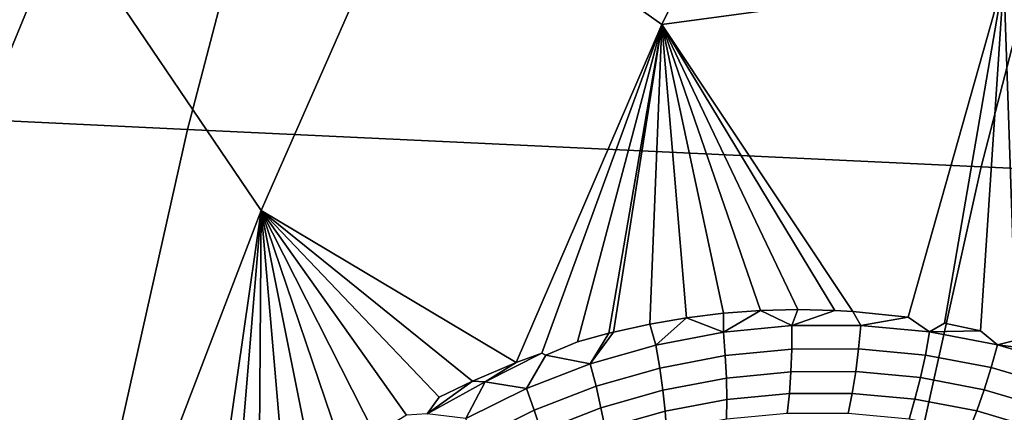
# Model space of a CAD drawing. Header units: metres. Extents: x -240 to 45, y -77 to 27.
# Tile 174 of 256: x -229.495 to -227.753, y 5.055 to 5.749. Entities that reach past the tile are written whole.
import ezdxf

# ---------------------------------------------------------------- set-up
doc = ezdxf.new("R2010")
doc.units = ezdxf.units.M
doc.layers.add('solid_102011X2', color=7, linetype='CONTINUOUS')

msp = doc.modelspace()

# ---------------------------------------------------------------- linework, layer by layer
at = {"layer": 'solid_102011X2'}
for points in [[(-228.358704, 5.74066, 275.456818), (-228.788284, 6.045491, 275.499664), (-228.478302, 6.664522, 275.421326), (-228.073685, 6.326599, 275.384491)], [(-229.067596, 5.411675, 275.570282), (-229.415863, 5.926289, 275.560791), (-229.088913, 6.613842, 275.478607), (-228.788284, 6.045491, 275.499664)], [(-228.996536, 6.324571, 294.336273), (-230.379745, 6.400522, 292.580902), (-230.584976, 5.621803, 292.706451), (-229.197571, 5.555058, 294.462769)], [(-227.59642, 6.249395, 296.072144), (-228.996536, 6.324571, 294.336273), (-229.197571, 5.555058, 294.462769), (-227.793442, 5.489014, 296.199371)], [(-227.753296, 5.822483, 275.337341), (-228.358704, 5.74066, 275.456818), (-228.073685, 6.326599, 275.384491)], [(-226.181122, 6.175032, 297.789734), (-227.59642, 6.249395, 296.072144), (-227.793442, 5.489014, 296.199371), (-226.374344, 5.4237, 297.917511)], [(-227.08316, 6.10381, 275.170013), (-227.05217, 6.08757, 275.161255), (-227.298141, 5.599933, 275.223846), (-227.753296, 5.822483, 275.337341)], [(-228.616119, 5.142703, 275.522034), (-229.067596, 5.411675, 275.570282), (-228.788284, 6.045491, 275.499664), (-228.358704, 5.74066, 275.456818)], [(-229.415863, 5.926289, 275.560791), (-229.706284, 5.222172, 275.63382), (-230.231308, 5.312699, 275.637817), (-229.936844, 6.03333, 275.564423)], [(-229.315384, 4.764531, 275.632935), (-229.706284, 5.222172, 275.63382), (-229.415863, 5.926289, 275.560791), (-229.067596, 5.411675, 275.570282)], [(-227.922516, 5.223145, 275.38324), (-228.020447, 5.233369, 275.405304), (-228.358704, 5.74066, 275.456818), (-227.753296, 5.822483, 275.337341)], [(-227.884705, 5.197321, 275.373932), (-227.922516, 5.223145, 275.38324), (-227.753296, 5.822483, 275.337341), (-227.858185, 5.212503, 275.368195)], [(-227.794617, 5.198829, 275.352844), (-227.858185, 5.212503, 275.368195), (-227.753296, 5.822483, 275.337341)], [(-227.764496, 5.174363, 275.34494), (-227.794617, 5.198829, 275.352844), (-227.753296, 5.822483, 275.337341), (-227.731918, 5.182171, 275.337219)], [(-227.298141, 5.599933, 275.223846), (-227.670273, 5.162573, 275.32132), (-227.731918, 5.182171, 275.337219), (-227.753296, 5.822483, 275.337341)], [(-228.570877, 5.159293, 275.513977), (-228.616119, 5.142703, 275.522034), (-228.358704, 5.74066, 275.456818)], [(-228.563782, 5.15615, 275.512848), (-228.570877, 5.159293, 275.513977), (-228.358704, 5.74066, 275.456818), (-228.507965, 5.179492, 275.502594)], [(-228.452347, 5.194667, 275.49234), (-228.507965, 5.179492, 275.502594), (-228.358704, 5.74066, 275.456818)], [(-228.444244, 5.196673, 275.490845), (-228.452347, 5.194667, 275.49234), (-228.358704, 5.74066, 275.456818)], [(-228.379761, 5.210845, 275.478699), (-228.444244, 5.196673, 275.490845), (-228.358704, 5.74066, 275.456818)], [(-228.314804, 5.221919, 275.466156), (-228.379761, 5.210845, 275.478699), (-228.358704, 5.74066, 275.456818)], [(-228.249405, 5.229911, 275.453278), (-228.314804, 5.221919, 275.466156), (-228.358704, 5.74066, 275.456818)], [(-228.183853, 5.234776, 275.440002), (-228.249405, 5.229911, 275.453278), (-228.358704, 5.74066, 275.456818)], [(-228.118195, 5.236537, 275.426331), (-228.183853, 5.234776, 275.440002), (-228.358704, 5.74066, 275.456818)], [(-228.052673, 5.235177, 275.412323), (-228.118195, 5.236537, 275.426331), (-228.358704, 5.74066, 275.456818)], [(-228.020447, 5.233369, 275.405304), (-228.052673, 5.235177, 275.412323), (-228.358704, 5.74066, 275.456818)], [(-229.197571, 5.555058, 294.462769), (-230.584976, 5.621803, 292.706451), (-230.763489, 4.834539, 292.815643), (-229.372406, 4.777116, 294.572754)], [(-227.793442, 5.489014, 296.199371), (-229.197571, 5.555058, 294.462769), (-229.372406, 4.777116, 294.572754), (-227.964798, 4.720309, 296.310028)], [(-226.374344, 5.4237, 297.917511), (-227.793442, 5.489014, 296.199371), (-227.964798, 4.720309, 296.310028), (-226.542374, 4.664142, 298.028656)], [(-229.161224, 4.761061, 275.615662), (-229.315384, 4.764531, 275.632935), (-229.067596, 5.411675, 275.570282)], [(-229.117538, 4.808932, 275.608063), (-229.161224, 4.761061, 275.615662), (-229.067596, 5.411675, 275.570282)], [(-229.071533, 4.854777, 275.600159), (-229.117538, 4.808932, 275.608063), (-229.067596, 5.411675, 275.570282)], [(-229.023346, 4.898442, 275.591949), (-229.071533, 4.854777, 275.600159), (-229.067596, 5.411675, 275.570282)], [(-228.973038, 4.939899, 275.583405), (-229.023346, 4.898442, 275.591949), (-229.067596, 5.411675, 275.570282)], [(-228.920715, 4.978983, 275.574554), (-228.973038, 4.939899, 275.583405), (-229.067596, 5.411675, 275.570282)], [(-228.866425, 5.015675, 275.565338), (-228.920715, 4.978983, 275.574554), (-229.067596, 5.411675, 275.570282)], [(-228.810364, 5.049802, 275.555786), (-228.866425, 5.015675, 275.565338), (-229.067596, 5.411675, 275.570282)], [(-228.773956, 5.052214, 275.549866), (-228.810364, 5.049802, 275.555786), (-229.067596, 5.411675, 275.570282), (-228.752579, 5.081356, 275.545868)], [(-228.693344, 5.11015, 275.535614), (-228.752579, 5.081356, 275.545868), (-229.067596, 5.411675, 275.570282)], [(-228.616119, 5.142703, 275.522034), (-228.693344, 5.11015, 275.535614), (-229.067596, 5.411675, 275.570282)], [(-228.249619, 5.196523, 275.452209), (-228.314804, 5.221919, 275.466156), (-228.249405, 5.229911, 275.453278)], [(-228.249619, 5.196523, 275.452209), (-228.249405, 5.229911, 275.453278), (-228.183853, 5.234776, 275.440002)], [(-228.128418, 5.208232, 275.427673), (-228.249619, 5.196523, 275.452209), (-228.183853, 5.234776, 275.440002)], [(-228.128418, 5.208232, 275.427673), (-228.183853, 5.234776, 275.440002), (-228.118195, 5.236537, 275.426331)], [(-228.128418, 5.208232, 275.427673), (-228.118195, 5.236537, 275.426331), (-228.052673, 5.235177, 275.412323)], [(-228.006409, 5.208584, 275.40155), (-228.128418, 5.208232, 275.427673), (-228.052673, 5.235177, 275.412323), (-228.020447, 5.233369, 275.405304)], [(-228.006409, 5.208584, 275.40155), (-228.020447, 5.233369, 275.405304), (-227.922516, 5.223145, 275.38324)], [(-229.315384, 4.764531, 275.632935), (-229.959335, 4.503413, 275.697449), (-229.706284, 5.222172, 275.63382)], [(-228.368896, 5.173763, 275.475189), (-228.48526, 5.140375, 275.496613), (-228.444244, 5.196673, 275.490845), (-228.379761, 5.210845, 275.478699)], [(-228.368896, 5.173763, 275.475189), (-228.379761, 5.210845, 275.478699), (-228.314804, 5.221919, 275.466156)], [(-228.249619, 5.196523, 275.452209), (-228.368896, 5.173763, 275.475189), (-228.314804, 5.221919, 275.466156)], [(-227.884705, 5.197321, 275.373932), (-228.006409, 5.208584, 275.40155), (-227.922516, 5.223145, 275.38324)], [(-227.884705, 5.197321, 275.373932), (-227.858185, 5.212503, 275.368195), (-227.794617, 5.198829, 275.352844)], [(-228.48526, 5.140375, 275.496613), (-228.563782, 5.15615, 275.512848), (-228.507965, 5.179492, 275.502594), (-228.452347, 5.194667, 275.49234)], [(-228.48526, 5.140375, 275.496613), (-228.452347, 5.194667, 275.49234), (-228.444244, 5.196673, 275.490845)], [(-228.246323, 5.155295, 275.444855), (-228.362061, 5.133202, 275.466644), (-228.368896, 5.173763, 275.475189), (-228.249619, 5.196523, 275.452209)], [(-228.128738, 5.166677, 275.421478), (-228.246323, 5.155295, 275.444855), (-228.249619, 5.196523, 275.452209), (-228.128418, 5.208232, 275.427673)], [(-228.010345, 5.167053, 275.396606), (-228.128738, 5.166677, 275.421478), (-228.128418, 5.208232, 275.427673), (-228.006409, 5.208584, 275.40155)], [(-227.892288, 5.156169, 275.370209), (-228.010345, 5.167053, 275.396606), (-228.006409, 5.208584, 275.40155), (-227.884705, 5.197321, 275.373932)], [(-227.775696, 5.13395, 275.342468), (-227.892288, 5.156169, 275.370209), (-227.884705, 5.197321, 275.373932), (-227.764496, 5.174363, 275.34494)], [(-227.764496, 5.174363, 275.34494), (-227.884705, 5.197321, 275.373932), (-227.794617, 5.198829, 275.352844)], [(-227.661789, 5.100467, 275.313538), (-227.775696, 5.13395, 275.342468), (-227.764496, 5.174363, 275.34494), (-227.647049, 5.139783, 275.314819)], [(-227.764496, 5.174363, 275.34494), (-227.731918, 5.182171, 275.337219), (-227.670273, 5.162573, 275.32132)], [(-227.647049, 5.139783, 275.314819), (-227.764496, 5.174363, 275.34494), (-227.670273, 5.162573, 275.32132)], [(-228.671219, 5.108502, 275.532013), (-228.616119, 5.142703, 275.522034), (-228.570877, 5.159293, 275.513977)], [(-228.597778, 5.096859, 275.516541), (-228.671219, 5.108502, 275.532013), (-228.570877, 5.159293, 275.513977), (-228.563782, 5.15615, 275.512848)], [(-228.362061, 5.133202, 275.466644), (-228.474991, 5.100806, 275.486938), (-228.48526, 5.140375, 275.496613), (-228.368896, 5.173763, 275.475189)], [(-228.130249, 5.126384, 275.409698), (-228.244293, 5.115386, 275.431885), (-228.246323, 5.155295, 275.444855), (-228.128738, 5.166677, 275.421478)], [(-228.015472, 5.126722, 275.386017), (-228.130249, 5.126384, 275.409698), (-228.128738, 5.166677, 275.421478), (-228.010345, 5.167053, 275.396606)], [(-227.901016, 5.116161, 275.36084), (-228.015472, 5.126722, 275.386017), (-228.010345, 5.167053, 275.396606), (-227.892288, 5.156169, 275.370209)], [(-228.671219, 5.108502, 275.532013), (-228.693344, 5.11015, 275.535614), (-228.616119, 5.142703, 275.522034)], [(-228.48526, 5.140375, 275.496613), (-228.597778, 5.096859, 275.516541), (-228.563782, 5.15615, 275.512848)], [(-228.474991, 5.100806, 275.486938), (-228.584198, 5.058593, 275.505768), (-228.597778, 5.096859, 275.516541), (-228.48526, 5.140375, 275.496613)], [(-228.244293, 5.115386, 275.431885), (-228.356583, 5.094012, 275.452545), (-228.362061, 5.133202, 275.466644), (-228.246323, 5.155295, 275.444855)], [(-227.78804, 5.094629, 275.33429), (-227.901016, 5.116161, 275.36084), (-227.892288, 5.156169, 275.370209), (-227.775696, 5.13395, 275.342468)], [(-228.356583, 5.094012, 275.452545), (-228.466171, 5.062652, 275.47171), (-228.474991, 5.100806, 275.486938), (-228.362061, 5.133202, 275.466644)], [(-228.13295, 5.08814, 275.392517), (-228.243591, 5.077579, 275.413574), (-228.244293, 5.115386, 275.431885), (-228.130249, 5.126384, 275.409698)], [(-228.021652, 5.088383, 275.369965), (-228.13295, 5.08814, 275.392517), (-228.130249, 5.126384, 275.409698), (-228.015472, 5.126722, 275.386017)], [(-227.910721, 5.078081, 275.345978), (-228.021652, 5.088383, 275.369965), (-228.015472, 5.126722, 275.386017), (-227.901016, 5.116161, 275.36084)], [(-227.677673, 5.062199, 275.30658), (-227.78804, 5.094629, 275.33429), (-227.775696, 5.13395, 275.342468), (-227.661789, 5.100467, 275.313538)], [(-228.773956, 5.052214, 275.549866), (-228.752579, 5.081356, 275.545868), (-228.693344, 5.11015, 275.535614)], [(-228.671219, 5.108502, 275.532013), (-228.773956, 5.052214, 275.549866), (-228.693344, 5.11015, 275.535614)], [(-228.705597, 5.043728, 275.535034), (-228.773956, 5.052214, 275.549866), (-228.671219, 5.108502, 275.532013)], [(-228.597778, 5.096859, 275.516541), (-228.705597, 5.043728, 275.535034), (-228.671219, 5.108502, 275.532013)], [(-228.243591, 5.077579, 275.413574), (-228.35257, 5.056962, 275.433136), (-228.356583, 5.094012, 275.452545), (-228.244293, 5.115386, 275.431885)], [(-227.801254, 5.057172, 275.320618), (-227.910721, 5.078081, 275.345978), (-227.901016, 5.116161, 275.36084), (-227.78804, 5.094629, 275.33429)], [(-228.584198, 5.058593, 275.505768), (-228.688858, 5.007061, 275.523193), (-228.705597, 5.043728, 275.535034), (-228.597778, 5.096859, 275.516541)], [(-228.466171, 5.062652, 275.47171), (-228.572174, 5.021771, 275.489502), (-228.584198, 5.058593, 275.505768), (-228.474991, 5.100806, 275.486938)], [(-228.35257, 5.056962, 275.433136), (-228.458969, 5.02666, 275.451263), (-228.466171, 5.062652, 275.47171), (-228.356583, 5.094012, 275.452545)], [(-228.13678, 5.052698, 275.3703), (-228.244186, 5.042614, 275.390289), (-228.243591, 5.077579, 275.413574), (-228.13295, 5.08814, 275.392517)], [(-228.028778, 5.052787, 275.348846), (-228.13678, 5.052698, 275.3703), (-228.13295, 5.08814, 275.392517), (-228.021652, 5.088383, 275.369965)], [(-227.921219, 5.042675, 275.325928), (-228.028778, 5.052787, 275.348846), (-228.021652, 5.088383, 275.369965), (-227.910721, 5.078081, 275.345978)], [(-227.694366, 5.025729, 275.294067), (-227.801254, 5.057172, 275.320618), (-227.78804, 5.094629, 275.33429), (-227.677673, 5.062199, 275.30658)], [(-228.244186, 5.042614, 275.390289), (-228.350082, 5.022779, 275.408844), (-228.35257, 5.056962, 275.433136), (-228.243591, 5.077579, 275.413574)], [(-227.815109, 5.022312, 275.301697), (-227.921219, 5.042675, 275.325928), (-227.910721, 5.078081, 275.345978), (-227.801254, 5.057172, 275.320618)], [(-228.572174, 5.021771, 275.489502), (-228.673798, 4.971848, 275.50592), (-228.688858, 5.007061, 275.523193), (-228.584198, 5.058593, 275.505768)], [(-228.458969, 5.02666, 275.451263), (-228.561966, 4.987115, 275.468048), (-228.572174, 5.021771, 275.489502), (-228.466171, 5.062652, 275.47171)], [(-228.350082, 5.022779, 275.408844), (-228.453537, 4.993538, 275.426025), (-228.458969, 5.02666, 275.451263), (-228.35257, 5.056962, 275.433136)], [(-227.711548, 4.991773, 275.276276), (-227.815109, 5.022312, 275.301697), (-227.801254, 5.057172, 275.320618), (-227.694366, 5.025729, 275.294067)]]:
    msp.add_3dface(points, dxfattribs=at)

doc.saveas('drawing.dxf')
